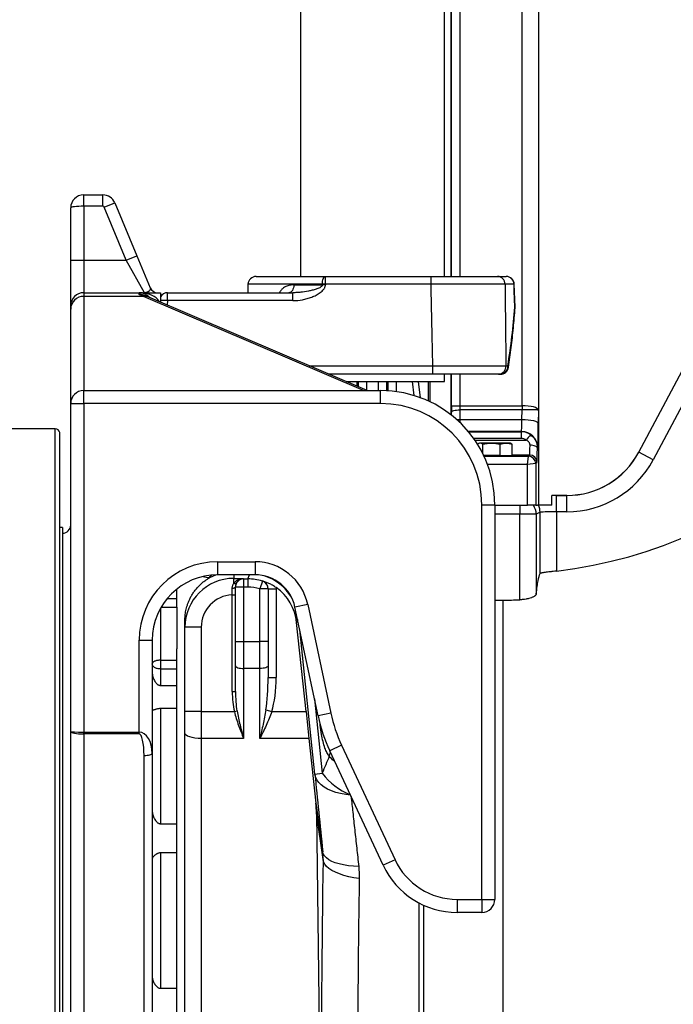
# Model space of a CAD drawing. Header units: millimetres. Extents: x 1861 to 18183, y 1323 to 18697.
# Tile 10 of 17: x 11670 to 13673, y 3968 to 6987. Entities that reach past the tile are written whole.
import ezdxf

# ---------------------------------------------------------------- set-up
doc = ezdxf.new("R2010")
doc.units = ezdxf.units.MM
doc.header["$LTSCALE"] = 5

msp = doc.modelspace()

# ---------------------------------------------------------------- linework, layer by layer
at = {"color": 7, "linetype": 'Continuous', "lineweight": 25}
for p, q in [((12530.6, 9877.2), (12530.6, 6199.9)), ((12971.1, 6199.9), (12971.1, 9877.2)), ((12992.1, 6199.9), (12992.1, 7473.1)), ((13209.1, 5803.4), (13209.1, 7447.6)), ((13259.1, 7447.6), (13259.1, 5790.2)), ((13259.6, 7448.1), (13259.6, 5498.1)), ((13566.8, 5660.8), (14113.1, 6688.2)), ((14150.2, 6651.4), (13611, 5637.4)), ((11865.8, 6414.9), (11865.8, 6449.9)), ((11865.8, 6449.9), (11924.2, 6449.9)), ((11924.2, 6414.9), (11924.2, 6449.9)), ((11825.8, 6249.9), (11825.8, 6409.9)), ((11924.2, 6414.9), (11865.8, 6414.9)), ((11865.8, 6414.9), (11865.8, 6249.9)), ((11928.8, 6411.8), (11961.1, 6425.3)), ((11996.3, 6249.9), (11928.8, 6411.8)), ((11961.1, 6425.3), (12028.6, 6263.3)), ((11825.8, 6249.9), (11865.8, 6249.9)), ((11825.8, 6109.9), (11825.8, 6249.9)), ((11865.8, 6249.9), (11865.8, 6149.9)), ((11865.8, 6249.9), (11996.3, 6249.9)), ((11996.3, 6249.9), (12028.6, 6263.3)), ((12052.5, 6149.9), (11996.3, 6249.9)), ((12028.6, 6263.3), (12069.4, 6165.3)), ((12394.2, 6199.9), (12606.5, 6199.9)), ((12606.5, 6175.7), (12606.5, 6199.9)), ((12606.5, 6199.9), (12930.2, 6199.9)), ((12930.2, 6175.7), (12930.2, 6199.9)), ((13134.2, 6199.9), (13160.3, 6199.9)), ((12369.2, 6175.7), (12368.3, 6149.9)), ((12509.9, 6174), (12597.1, 6174)), ((12597.1, 6174), (12597.1, 6175.7)), ((12930.2, 6175.7), (12606.5, 6175.7)), ((12606.5, 6175.7), (12606.5, 6174)), ((13184.5, 6175.7), (13156.9, 6175.7)), ((13187.9, 6105.7), (13185.3, 6175.8)), ((11865.8, 6149.9), (11865.8, 6138.5)), ((11865.8, 6149.9), (12035.8, 6149.9)), ((11865.8, 6138.5), (11865.8, 5849.9)), ((12049.3, 6138.5), (11865.8, 6138.5)), ((12035.8, 6144.1), (12035.8, 6149.9)), ((12035.8, 6149.9), (12100.8, 6149.9)), ((12734.1, 5849.9), (12065.1, 6136.6)), ((12100.8, 6149.9), (12100.8, 6121.3)), ((12122.4, 6125.7), (12122.4, 6149.9)), ((12122.4, 6149.9), (12506.9, 6149.9)), ((12506.9, 6125.7), (12506.9, 6149.9)), ((11825.8, 6099.8), (11825.8, 6109.9)), ((11825.8, 5809.9), (11825.8, 6099.8)), ((12506.9, 6125.7), (12122.4, 6125.7)), ((12935.7, 5899.9), (12935.7, 5925.7)), ((13159.7, 5925.7), (13165.6, 5925.7)), ((12935.7, 5899.9), (12617.4, 5899.9)), ((12971.1, 5877.2), (12971.1, 5899.9)), ((12992.1, 5775.1), (12992.1, 5899.9)), ((13142.9, 5899.9), (13137.3, 5899.9)), ((12670.3, 5877.2), (12971.1, 5877.2)), ((12928, 5815.1), (12928, 5877.2)), ((11865.8, 5809.9), (11865.8, 5849.9)), ((11865.8, 5849.9), (12775.8, 5849.9)), ((12775.8, 5809.9), (12775.8, 5849.9)), ((11825.8, 5809.9), (11865.8, 5809.9)), ((11825.8, 4804.4), (11825.8, 5809.9)), ((11865.8, 5809.9), (11865.8, 4802.7)), ((12775.8, 5809.9), (11865.8, 5809.9)), ((12993, 5803.4), (13018, 5803.4)), ((13018, 5803.4), (13209.1, 5803.4)), ((13209.1, 5803.4), (13209.1, 5790.4)), ((13209.1, 5803.4), (13209.1, 5790.4)), ((13018, 5790.4), (13018.2, 5761.6)), ((13209.1, 5790.4), (13018, 5790.4)), ((13208.9, 5761.6), (13209.1, 5790.4)), ((13259.1, 5790.2), (13258.9, 5748.6)), ((13018.2, 5761.6), (13208.9, 5761.6)), ((11778.2, 5732.4), (11560.8, 5732.4)), ((11792.8, 3699.9), (11792.8, 5720.8)), ((13206.2, 5723.4), (13207.3, 5724.5)), ((13206.2, 5723.4), (13206.2, 5702.9)), ((13072.4, 5685.8), (13072.4, 5685.9)), ((13078.3, 5688.6), (13075.9, 5687.7)), ((13080.4, 5688.6), (13078.3, 5688.6)), ((13115.2, 5688.6), (13080.4, 5688.6)), ((13088.5, 5657.2), (13088.5, 5685.9)), ((13160.6, 5688.6), (13115.2, 5688.6)), ((13142, 5651.1), (13142, 5685.9)), ((13173.3, 5688.6), (13160.6, 5688.6)), ((13175.7, 5687.7), (13173.3, 5688.6)), ((13175.5, 5687.2), (13179.3, 5685.9)), ((13179.3, 5651.1), (13179.3, 5685.9)), ((13142, 5651.1), (13091.5, 5651.1)), ((13142, 5651.1), (13179.3, 5651.1)), ((13168.7, 5650.3), (13169.2, 5651.1)), ((13226.3, 5623.5), (13228.8, 5648.5)), ((13228.8, 5648.5), (13232.5, 5652.2)), ((13257.3, 5674.5), (13256.1, 5673.3)), ((13611, 5637.4), (13566.8, 5660.8)), ((13251.3, 5626), (13226.3, 5623.5)), ((13226.3, 5498.1), (13226.3, 5623.5)), ((13255, 5629.7), (13251.3, 5626)), ((13251.3, 5626), (13251.3, 5498.1)), ((13346.2, 5528.4), (13300.8, 5528.4)), ((13314.4, 5478.2), (13314.4, 5528.1)), ((13314.4, 5528.1), (13346, 5528.1)), ((13346, 5528.1), (13346.2, 5528.4)), ((13346, 5478.2), (13346, 5528.1)), ((13085.8, 5499.9), (13125.8, 5499.9)), ((13085.8, 4289.9), (13085.8, 5499.9)), ((13125.8, 5499.9), (13125.8, 4289.9)), ((13125.8, 5498.1), (13226.3, 5498.1)), ((13202.6, 5498.1), (13202.6, 5470.5)), ((13251.3, 5498.1), (13226.3, 5498.1)), ((13251.3, 5498.1), (13256.4, 5498.1)), ((13259.5, 5498.1), (13256.4, 5498.1)), ((13202.6, 5208.3), (13202.6, 5470.5)), ((13252.5, 5470.5), (13202.6, 5470.5)), ((13264.4, 5476.5), (13252.5, 5470.5)), ((13252.5, 5470.5), (13252.5, 5226.1)), ((13264.4, 5288.8), (13264.4, 5476.5)), ((13314.4, 5478.2), (13314.4, 5296.4)), ((13346, 5478.2), (13314.4, 5478.2)), ((11800.8, 5429.9), (11792.8, 5429.9)), ((11800.8, 5429.9), (11800.8, 3699.9)), ((12275.8, 5324.9), (12390.8, 5324.9)), ((12275.8, 5324.9), (12275.8, 5284.9)), ((12390.8, 5324.9), (12390.8, 5284.9)), ((12271.2, 5284.4), (12251.1, 5275.6)), ((12390.8, 5284.9), (12275.8, 5284.9)), ((12325.8, 5273.9), (12355.8, 5273.9)), ((12325.8, 5259.2), (12325.8, 5273.9)), ((12355.8, 5273.9), (12355.8, 5272.2)), ((12355.8, 5272.2), (12355.8, 5247.2)), ((12355.8, 5272.2), (12368.8, 5272.2)), ((12368.8, 5272.2), (12368.8, 5247.2)), ((12413.2, 5265.5), (12405.8, 5241.6)), ((12150.8, 5212.8), (12150.8, 5241)), ((12320.8, 5223.8), (12330.8, 5223.8)), ((12320.8, 4927.5), (12320.8, 5223.8)), ((12330.8, 5247.2), (12330.8, 5248)), ((12355.8, 5247.2), (12330.8, 5247.2)), ((12330.8, 5080.1), (12330.8, 5247.2)), ((12355.8, 5247.2), (12355.8, 5080.1)), ((12368.8, 5247.2), (12355.8, 5247.2)), ((12405.8, 5080.1), (12405.8, 5241.6)), ((12430.8, 5241.6), (12405.8, 5241.6)), ((12430.8, 5242.1), (12430.8, 5241.6)), ((12430.8, 5242.1), (12455.8, 5242.1)), ((12430.8, 5241.6), (12430.8, 5080.1)), ((12455.8, 5242.1), (12455.8, 4970.4)), ((12150.8, 5185.5), (12150.8, 5212.8)), ((12552.2, 5194.2), (12513.1, 5185.9)), ((12552.2, 5194.2), (12623.1, 4860.8)), ((13125.8, 5207.4), (13150.8, 5207.4)), ((13150.8, 2118.6), (13150.8, 5207.4)), ((12150.8, 5185.5), (12150.8, 5057.7)), ((12584, 4852.5), (12513.1, 5185.9)), ((12175.8, 5123.9), (12175.8, 5144.5)), ((12547.1, 4865.5), (12518.3, 5138.8)), ((12225.8, 5123.9), (12175.8, 5123.9)), ((12175.8, 4865.5), (12175.8, 5123.9)), ((12225.8, 5123.9), (12225.8, 4865.5)), ((12035.8, 5084.9), (12075.8, 5084.9)), ((12035.8, 4802.7), (12035.8, 5084.9)), ((12075.8, 5084.9), (12075.8, 4736.7)), ((12330.8, 5005.9), (12330.8, 5080.1)), ((12330.8, 5080.1), (12355.8, 5080.1)), ((12355.8, 5080.1), (12405.8, 5080.1)), ((12355.8, 5080.1), (12355.8, 4997.6)), ((12405.8, 4997.6), (12405.8, 5080.1)), ((12430.8, 5080.1), (12405.8, 5080.1)), ((12430.8, 5080.1), (12430.8, 5005.9)), ((12150.8, 3698.1), (12150.8, 5057.7)), ((12100.8, 5023.1), (12150.8, 5023.1)), ((12100.8, 5023.1), (12100.8, 4996.2)), ((12100.8, 4996.2), (12100.8, 4945.7)), ((12100.8, 4996.2), (12150.8, 4996.2)), ((12330.8, 4927.5), (12330.8, 5005.9)), ((12405.8, 4997.6), (12355.8, 4997.6)), ((12355.8, 4997.6), (12355.8, 4783)), ((12405.8, 4783), (12405.8, 4997.6)), ((12430.8, 5005.9), (12430.8, 4970.4)), ((12430.8, 4970.4), (12455.8, 4970.4)), ((12100.8, 4945.7), (12150.8, 4945.7)), ((12320.8, 4927.5), (12330.8, 4927.5)), ((12100.8, 4874.9), (12100.8, 4521.6)), ((12150.8, 4874.9), (12100.8, 4874.9)), ((12225.8, 4865.5), (12175.8, 4865.5)), ((12175.8, 4799.5), (12175.8, 4865.5)), ((12225.8, 4865.5), (12327.4, 4865.5)), ((12225.8, 4865.5), (12225.8, 4783)), ((12327.4, 4865.5), (12335.6, 4867.4)), ((12423.9, 4871.2), (12441.9, 4865.5)), ((12441.9, 4865.5), (12547.1, 4865.5)), ((12623.1, 4860.8), (12584, 4852.5)), ((11825.8, 3276.3), (11825.8, 4804.4)), ((11865.8, 4797.1), (11865.8, 4802.7)), ((11865.8, 4802.7), (12035.8, 4802.7)), ((12035.8, 4797.1), (12035.8, 4802.7)), ((12035.8, 4797.1), (11865.8, 4797.1)), ((11865.8, 4797.1), (11865.8, 3267.4)), ((12175.8, 3518.4), (12175.8, 4799.5)), ((12225.8, 4783), (12225.8, 3104.2)), ((12355.8, 4783), (12225.8, 4783)), ((12555.9, 4783), (12405.8, 4783)), ((12555.9, 4783), (12577.3, 4584.8)), ((12656.1, 4762.1), (12619.9, 4745.2)), ((12783.5, 4394.2), (12619.9, 4745.2)), ((12656.1, 4762.1), (12819.8, 4411.1)), ((12050.8, 3267.4), (12050.8, 4731.2)), ((12075.8, 4736.7), (12075.8, 3272.9)), ((12574.3, 4674.1), (12596.9, 4676.5)), ((12577.3, 4584.8), (12598.2, 4436)), ((12579.1, 4554.4), (12596.8, 3104.2)), ((12599.2, 4411.6), (12579.1, 4554.4)), ((12100.8, 4521.6), (12150.8, 4521.6)), ((12150.8, 4432.4), (12100.8, 4432.4)), ((12100.8, 4432.4), (12100.8, 4017.1)), ((12819.8, 4411.1), (12783.5, 4394.2)), ((13010.1, 4289.9), (13085.8, 4289.9)), ((13010.1, 4289.9), (13010.1, 4249.9)), ((13085.8, 4289.9), (13125.8, 4289.9)), ((13085.8, 4289.9), (13085.8, 4249.9)), ((13085.8, 4249.9), (13010.1, 4249.9)), ((12100.8, 4017.1), (12150.8, 4017.1))]:
    msp.add_line(p, q, dxfattribs=at)
at = {"color": 8, "linetype": 'Continuous', "lineweight": 25}
for p, q in [((12993, 6199.9), (12993, 7447.6)), ((13018, 7447.6), (13018, 6199.9)), ((12597.1, 6175.7), (12369.2, 6175.7)), ((13185.3, 6175.8), (13184.5, 6175.7)), ((12722.9, 5849.9), (12049.3, 6138.5)), ((12122.4, 6125.7), (12122, 6112.2)), ((13187.9, 6105.7), (13187, 6105.7)), ((12557.1, 5925.7), (12935.7, 5925.7)), ((12993, 5803.4), (12993, 5899.9)), ((13018, 5899.9), (13018, 5803.4)), ((12677.9, 5873.9), (12677.9, 5877.2)), ((12702.8, 5877.2), (12702.8, 5863.3)), ((12707.6, 5861.2), (12707.6, 5877.2)), ((12732.5, 5877.2), (12732.5, 5850.6)), ((12769.2, 5849.9), (12769.2, 5877.2)), ((12794.1, 5877.2), (12794.1, 5849.4)), ((12798.8, 5849.1), (12798.8, 5877.2)), ((12823.8, 5877.2), (12823.8, 5846.6)), ((12878.4, 5834.2), (12873.1, 5877.2)), ((12890.9, 5877.2), (12897.3, 5827.2)), ((12922, 5817.7), (12922.8, 5877.2)), ((12926.4, 5877.2), (12926.2, 5815.4)), ((12993.1, 5774.3), (12993, 5783.9)), ((11778.2, 3699.9), (11778.2, 5732.4)), ((13207.3, 5724.5), (13044.2, 5724.5)), ((13045.1, 5723.4), (13206.2, 5723.4)), ((13206.2, 5702.9), (13060.9, 5702.9)), ((13064.5, 5697.8), (13222.1, 5697.8)), ((13092.7, 5648.5), (13228.8, 5648.5)), ((13232.5, 5652.2), (13179.3, 5652.2)), ((13226.3, 5623.5), (13103.3, 5623.5)), ((13202.6, 5470.5), (13125.8, 5470.5)), ((12325.8, 5284.9), (12325.8, 5273.9)), ((12368.8, 5272.2), (12373.9, 5284.9)), ((12122.1, 5212.8), (12150.8, 5212.8)), ((12100.8, 5181.7), (12100.8, 5023.1)), ((12103, 5185.5), (12150.8, 5185.5)), ((12521.5, 5146.6), (12518.3, 5138.8)), ((12574.3, 4674.1), (12527.7, 5117.3)), ((12572.8, 4904.8), (12596.9, 4676.5)), ((12894.3, 2117), (12894.3, 4278.3)), ((12907.2, 4272), (12907.2, 2118.7))]:
    msp.add_line(p, q, dxfattribs=at)
at = {"color": 7, "linetype": 'Continuous', "lineweight": 25, "flags": 128}
for points in [[(12597.1, 6175.7), (12597.4, 6180.5), (12597.9, 6185), (12598.8, 6189.2), (12600, 6192.9), (12601.4, 6195.8), (12603, 6198), (12604.7, 6199.4), (12606.5, 6199.9)], [(12509.9, 6174), (12509.5, 6169.2), (12508.5, 6164.7), (12507.1, 6160.5), (12505.2, 6156.9), (12502.9, 6153.9), (12500.3, 6151.7), (12497.4, 6150.3), (12494.5, 6149.9)], [(12606.5, 6175.7), (12605.3, 6175.7), (12604.1, 6175.8), (12602.9, 6175.8), (12601.7, 6175.8), (12600.6, 6175.8), (12599.4, 6175.8), (12598.3, 6175.7), (12597.1, 6175.7)], [(12606.5, 6174), (12605.3, 6174), (12604.1, 6174), (12602.9, 6174), (12601.7, 6174), (12600.6, 6174), (12599.4, 6174), (12598.3, 6174), (12597.1, 6174)], [(13187, 6105.7), (13185.2, 6155.7), (13184.5, 6175.7)], [(12993, 5783.9), (12993.6, 5785.2), (12995.1, 5786.4), (12997.4, 5787.5), (13000.5, 5788.5), (13004.3, 5789.3), (13008.6, 5789.9), (13013.2, 5790.3), (13018, 5790.4)], [(13208.9, 5761.6), (13218.6, 5761.3), (13227.9, 5760.5), (13236.4, 5759.3), (13244, 5757.7), (13250.2, 5755.7), (13254.9, 5753.5), (13257.8, 5751.1), (13258.9, 5748.6)], [(13256.1, 5673.3), (13255.6, 5675.1), (13254.3, 5676.7), (13252.2, 5678.3), (13249.4, 5679.6), (13246, 5680.7), (13242.1, 5681.6), (13237.9, 5682.1), (13233.6, 5682.3)], [(12321, 5244), (12322.9, 5244.1), (12324.8, 5244.3), (12326.5, 5244.7), (12328, 5245.2), (12329.2, 5245.8), (12330.1, 5246.5), (12330.7, 5247.2), (12330.8, 5248)], [(12330.8, 5005.9), (12331.3, 5004.2), (12332.7, 5002.7), (12335.1, 5001.3), (12338.2, 5000), (12342, 4999), (12346.3, 4998.2), (12351, 4997.8), (12355.8, 4997.6)], [(12430.8, 5005.9), (12430.4, 5004.2), (12428.9, 5002.7), (12426.6, 5001.3), (12423.5, 5000), (12419.7, 4999), (12415.4, 4998.2), (12410.7, 4997.8), (12405.8, 4997.6)], [(12225.8, 4783), (12216.1, 4783.3), (12206.7, 4784.3), (12198.1, 4785.8), (12190.5, 4787.9), (12184.3, 4790.4), (12179.7, 4793.2), (12176.8, 4796.3), (12175.8, 4799.5)], [(12050.8, 4731.2), (12055.7, 4731.3), (12060.4, 4731.6), (12064.7, 4732.1), (12068.5, 4732.8), (12071.6, 4733.6), (12073.9, 4734.6), (12075.4, 4735.6), (12075.8, 4736.7)], [(12708.5, 4390.5), (12692.3, 4391.3), (12676.9, 4392.9), (12662.3, 4395.2), (12648.8, 4398.3), (12636.7, 4402), (12625.9, 4406.4), (12616.8, 4411.4), (12609.4, 4417), (12603.8, 4423), (12600, 4429.3), (12598.2, 4436)], [(12710.3, 4353.7), (12693.7, 4356.1), (12678, 4359.3), (12663.1, 4363.2), (12649.5, 4367.7), (12637.2, 4372.8), (12626.4, 4378.4), (12617.2, 4384.5), (12609.8, 4390.9), (12604.3, 4397.7), (12600.7, 4404.6), (12599.2, 4411.6)]]:
    msp.add_lwpolyline(points, dxfattribs=at)
at = {"color": 8, "linetype": 'Continuous', "lineweight": 25, "flags": 128}
for points in [[(13187.8, 6103), (13187.8, 6103.5), (13187, 6105.7)], [(13167.6, 5921.1), (13167.3, 5923.3), (13165.6, 5925.7)], [(13008.8, 5761.1), (13013.3, 5761.4), (13018.2, 5761.6)], [(12250, 5275.7), (12253.3, 5280.1), (12256.9, 5284)], [(12683, 4609.7), (12668.6, 4611.3), (12653.2, 4614), (12638.8, 4617.7), (12625.4, 4622.3), (12613.3, 4627.8), (12602.6, 4634), (12593.4, 4641), (12585.9, 4648.6), (12580.2, 4656.7), (12576.3, 4665.2), (12574.3, 4674.1)]]:
    msp.add_lwpolyline(points, dxfattribs=at)
at = {"color": 7, "linetype": 'Continuous', "lineweight": 25}
for centre, radius, start, end in [((11865.8, 6409.9), 40, 90, 180), ((11924.2, 6409.9), 40, 22.6199, 90), ((11924.2, 6409.9), 5, 22.6199, 90), ((13150.8, 6698.1), 1411.2, 276.6556, 348.6885), ((12394.2, 6174.9), 25, 90, 178), ((13133.1, 6176.1), 23.8, 359.2279, 87.215), ((13160.3, 6174.9), 25, 2.0686, 90), ((13159.9, 6175.3), 24.6, 1.0052, 89.0618), ((12092.5, 6174.9), 25, 202.6199, 270), ((11865.8, 6109.9), 40, 90, 180), ((11865.2, 6099.2), 39.4, 89.0726, 179.0416), ((12035.8, 6109.9), 40, 41.2239, 90), ((12122.4, 6124.9), 25, 90, 149.7806), ((12105.4, 5704.9), 421.2, 87.6835, 90.6228), ((13162.9, 6104.8), 25, 355.8422, 0), ((13162.9, 6104.8), 25, 0, 2.0678), ((13135.9, 5923.7), 23.9, 273.4261, 4.7914), ((13141.6, 5923.9), 24, 272.9773, 4.4597), ((13142.9, 5924.9), 25, 270, 351.394), ((11865.8, 5809.9), 40, 90, 180), ((12775.8, 5499.9), 350, 0, 90), ((12775.8, 5499.9), 310, 0, 90), ((11778.2, 5717.4), 15, 13.1183, 90), ((13207.3, 5674.5), 50, 0.0204, 89.9796), ((13312.5, 5639.4), 107.6, 135.9737, 147.1283), ((13228.8, 5626), 22.5, 0.0204, 89.9796), ((13232.4, 5629.7), 22.5, 0.0204, 89.9796), ((13202.5, 5470.5), 50, 0.0365, 33.4841), ((13214.4, 5476.4), 50, 0.036, 25.6426), ((11800.8, 5437.4), 25, 270, 0), ((12275.8, 5084.9), 240, 90, 180), ((12390.8, 5159.9), 165, 12, 90), ((12275.8, 5084.9), 200, 90, 180), ((12390.8, 5159.9), 125, 12, 90), ((12328.9, 5265.9), 7.36, 245.8747, 319.1039), ((12355.8, 5247.2), 25, 89.9956, 179.9956), ((12405.8, 5241.6), 25, 0.0034, 72.7837), ((13150.8, 6698.1), 1490.7, 270, 271.9882), ((13073, 4956.5), 460, 192, 205), ((13073, 4956.5), 500, 192, 205), ((13010.1, 4499.9), 210, 205, 270), ((13010.1, 4499.9), 250, 205, 270), ((13085.8, 4289.9), 40, 270, 0)]:
    msp.add_arc(centre, radius, start, end, dxfattribs=at)
at = {"color": 8, "linetype": 'Continuous', "lineweight": 25}
for centre, radius, start, end in [((12053.8, 6110.1), 28.8, 66.9842, 98.9857), ((12502.3, 4769.4), 123.1, 340.5053, 346.5337), ((12758, 4797.2), 201.4, 216.8426, 248.0412)]:
    msp.add_arc(centre, radius, start, end, dxfattribs=at)
at = {"color": 7, "linetype": 'Continuous', "lineweight": 25}
for centre, major_axis, ratio, start_param, end_param in [((11865.8, 6409.9), (40, 0), 0.125, 1.570796, 3.141593), ((12001.7, 5799.9), (0, 350), 0.53913, 6.028003, 6.101158), ((12994.3, 5803.4), (0, 75), 0.017455, 1.570796, 1.832596), ((13019.3, 5803.4), (0, 50), 0.026183, 1.570796, 1.832596), ((13207.4, 5417), (1.8, 386.4), 0.258816, 0.000616, 0.001211), ((13209.1, 5790.2), (50, -0.2), 0.263298, 0.018754, 1.572097), ((13207.4, 5417), (1.7, 373.4), 0.133893, 0.000616, 0.001211), ((13209.1, 5790.2), (50, 0), 0.004487, 0.018048, 1.571391), ((13207.2, 5774.5), (0, 50), 0.03491, 3.159046, 4.45059), ((13257.2, 5774.5), (0, 100), 0.017455, 3.159046, 4.45059), ((13206.2, 5673.4), (19.6, 46.1), 0.99879, 6.067777, 6.684499), ((13206.2, 5675.4), (11.7, 25), 0.997617, 6.103852, 6.720574), ((13232.4, 5702.2), (0, 50), 0.02531, 3.159046, 4.303167), ((13125.8, 5650.3), (42.8, 0), 0.017456, 3.805158, 6.273107), ((13254.9, 5702.2), (0, 72.5), 0.017455, 3.159046, 4.303167), ((13346.1, 5778.2), (117.4, 220.8), 0.999727, 3.630204, 4.712389), ((13346.2, 5778.4), (-117.4, -220.8), 0.999805, 0.488611, 1.570796), ((13346.1, 5778.2), (140.9, 264.9), 0.999805, 3.630204, 4.712389), ((13314.4, 5526.4), (100, 0), 0.017455, 1.570796, 1.706838), ((13314.4, 5476.4), (50, 0), 0.03491, 1.570796, 3.106686), ((12325.8, 5123.9), (0, 150), 0.999949, 0, 1.570796), ((12368.8, 5122.2), (55.4, 139.4), 0.999882, 0.077772, 0.378385), ((12405.8, 5215.3), (-22.6, 348.3), 0.030772, 4.854896, 4.856403), ((12325.8, 5123.9), (0, -100), 0.999848, 3.191614, 4.712389), ((12368.8, 5122.2), (-46.2, -116.2), 0.999824, 3.219364, 3.519978), ((12369.2, 5123.1), (-55.4, -139.4), 0.999824, 2.054034, 2.904995), ((12405.8, 4970.4), (0, 143.3), 0.174473, 3.948149, 4.712389), ((12405.8, 4970.4), (0, -151.5), 0.329951, 0.806556, 1.570796), ((12355.8, 4927.5), (0, 106.1), 0.329951, 1.570796, 2.194425), ((12355.8, 4927.5), (0, 102.8), 0.243246, 1.570796, 2.194425), ((12549.3, 4865.5), (-26.3, 250), 0.008679, 1.569884, 1.906136), ((11865.8, 4804.4), (40, 0), 0.042109, 3.141593, 4.712389), ((11865.8, 4804.4), (40, 0), 0.180725, 3.141593, 4.712389), ((12035.8, 4736.7), (0, 65.9), 0.606535, 4.712389, 6.283185), ((12035.8, 4731.2), (0, 65.9), 0.227451, 4.712389, 6.283185), ((13468.5, 3728.7), (-273.7, 1527.6), 0.623484, 0.751489, 0.79515), ((12686.4, 3732.1), (-185.3, 1762.7), 0.008676, 1.006071, 1.159099), ((12328.9, 4556.8), (-25.7, 281.2), 0.884966, 4.623315, 4.73123), ((12655.8, 3698.1), (0, 1770.7), 0.034922, 1.156048, 3.037816)]:
    msp.add_ellipse(centre, major_axis=major_axis, ratio=ratio, start_param=start_param, end_param=end_param, dxfattribs=at)
at = {"color": 8, "linetype": 'Continuous', "lineweight": 25}
for centre, major_axis, ratio, start_param, end_param in [((12035.8, 6109.9), (65, 0), 0.615385, 0.327859, 1.570796), ((13019.4, 5774.5), (0, 50), 0.026183, 1.832596, 2.030439), ((12375.4, 5138.7), (-85.1, 124.1), 0.989339, 4.662677, 5.380148)]:
    msp.add_ellipse(centre, major_axis=major_axis, ratio=ratio, start_param=start_param, end_param=end_param, dxfattribs=at)
at = {"color": 7, "linetype": 'Continuous', "lineweight": 25}
for points, knots in [([(12930.2, 6199.9), (12940.9, 6199.9), (12951.5, 6199.9), (12972.5, 6199.9), (12982.9, 6199.9), (12995.7, 6199.9), (12998.2, 6199.9), (13003.3, 6199.9), (13005.9, 6199.9), (13013.4, 6199.9), (13018.3, 6199.9), (13032.8, 6199.9), (13042.2, 6199.9), (13055.6, 6199.9), (13060, 6199.9), (13068.6, 6199.9), (13072.8, 6199.9), (13084.9, 6199.9), (13092.5, 6199.9), (13106.4, 6199.9), (13112.8, 6199.9), (13121.6, 6199.9), (13124.4, 6199.9), (13129.5, 6199.9), (13132, 6199.9), (13134.2, 6199.9)], [0, 0, 0, 0, 0.125, 0.125, 0.25, 0.25, 0.28125, 0.28125, 0.3125, 0.3125, 0.375, 0.375, 0.5, 0.5, 0.5625, 0.5625, 0.625, 0.625, 0.75, 0.75, 0.875, 0.875, 0.9375, 0.9375, 1, 1, 1, 1]), ([(12069.4, 6165.3), (12070.2, 6163.3), (12070.2, 6161.5), (12069.1, 6157.9), (12067.9, 6156.2), (12064.7, 6153.3), (12062.7, 6152.1), (12059.3, 6150.8), (12058, 6150.4), (12056, 6150.1), (12055.4, 6150), (12054.3, 6149.9), (12054, 6149.9), (12053.2, 6149.9), (12052.9, 6149.9), (12052.5, 6149.9)], [0, 0, 0, 0, 0.25, 0.25, 0.5, 0.5, 0.75, 0.75, 0.875, 0.875, 0.9375, 0.9375, 0.96875, 0.96875, 1, 1, 1, 1]), ([(12506.9, 6125.7), (12516.8, 6125.7), (12526.5, 6126.7), (12540.9, 6129.4), (12545.7, 6130.5), (12555.2, 6133.1), (12559.9, 6134.7), (12566.8, 6137.3), (12569.1, 6138.2), (12573.6, 6140.2), (12575.9, 6141.3), (12582.5, 6144.7), (12586.7, 6147.2), (12592.6, 6151.6), (12594.6, 6153.1), (12598.2, 6156.5), (12599.9, 6158.3), (12602.1, 6161.3), (12602.8, 6162.3), (12604.1, 6164.5), (12604.6, 6165.6), (12605.5, 6167.9), (12605.9, 6169.1), (12606.4, 6171.5), (12606.5, 6172.7), (12606.5, 6174)], [0, 0, 0, 0, 0.25, 0.25, 0.375, 0.375, 0.5, 0.5, 0.5625, 0.5625, 0.625, 0.625, 0.75, 0.75, 0.8125, 0.8125, 0.875, 0.875, 0.90625, 0.90625, 0.9375, 0.9375, 0.96875, 0.96875, 1, 1, 1, 1]), ([(12597.1, 6174), (12597.1, 6172.9), (12596.8, 6171.9), (12595.9, 6170.6), (12595.6, 6170.2), (12594.9, 6169.4), (12594.5, 6169), (12593.4, 6168), (12592.5, 6167.4), (12590.8, 6166.3), (12589.9, 6165.8), (12587.2, 6164.3), (12585.3, 6163.5), (12581.6, 6162), (12579.6, 6161.3), (12573.9, 6159.3), (12570, 6158.2), (12562.2, 6156.3), (12558.3, 6155.4), (12546.5, 6153.1), (12538.6, 6152), (12526.8, 6150.7), (12522.8, 6150.4), (12514.8, 6150), (12510.8, 6149.9), (12506.9, 6149.9)], [0, 0, 0, 0, 0.03125, 0.03125, 0.046875, 0.046875, 0.0625, 0.0625, 0.09375, 0.09375, 0.125, 0.125, 0.1875, 0.1875, 0.25, 0.25, 0.375, 0.375, 0.5, 0.5, 0.75, 0.75, 0.875, 0.875, 1, 1, 1, 1]), ([(13156.9, 6175.7), (13151.9, 6175.8), (13146.1, 6175.8), (13138.1, 6175.8), (13136.4, 6175.8), (13133, 6175.8), (13131.2, 6175.8), (13125.8, 6175.8), (13122.1, 6175.9), (13110.4, 6175.9), (13102.1, 6175.9), (13088.7, 6175.9), (13084.1, 6175.9), (13074.6, 6175.9), (13069.6, 6175.9), (13054.6, 6175.9), (13044.3, 6175.9), (13022.9, 6175.9), (13011.8, 6175.9), (12997.5, 6175.9), (12994.7, 6175.9), (12988.9, 6175.8), (12986, 6175.8), (12977.3, 6175.8), (12971.5, 6175.8), (12953.9, 6175.8), (12942.1, 6175.8), (12930.2, 6175.7)], [0, 0, 0, 0, 0.125, 0.125, 0.15625, 0.15625, 0.1875, 0.1875, 0.25, 0.25, 0.375, 0.375, 0.4375, 0.4375, 0.5, 0.5, 0.625, 0.625, 0.75, 0.75, 0.78125, 0.78125, 0.8125, 0.8125, 0.875, 0.875, 1, 1, 1, 1]), ([(12065.1, 6136.6), (12063.6, 6137.2), (12059.3, 6139.1), (12054.8, 6140.5), (12051.9, 6141.5)], [0, 0, 0, 0, 0.334583, 1, 1, 1, 1]), ([(13165.6, 5925.7), (13170.4, 5955.6), (13174.6, 5985.6), (13181.7, 6045.6), (13184.7, 6075.6), (13187, 6105.7)], [0, 0, 0, 0, 0.5, 0.5, 1, 1, 1, 1]), ([(13167.6, 5921.1), (13169.1, 5931.5), (13173.6, 5961.6), (13179.7, 6012), (13184.7, 6062.3), (13187, 6092.8), (13187.8, 6103)], [0, 0, 0, 0, 0.171327, 0.498826, 0.832207, 1, 1, 1, 1]), ([(12935.7, 5925.7), (12947.3, 5925.8), (12958.9, 5925.8), (12976.2, 5925.8), (12981.9, 5925.8), (12993.3, 5925.8), (12998.9, 5925.8), (13015.6, 5925.9), (13026.4, 5925.9), (13042.2, 5925.9), (13047.4, 5925.9), (13055, 5925.9), (13057.6, 5925.9), (13062.6, 5925.9), (13065.1, 5925.9), (13077.5, 5925.9), (13086.8, 5925.9), (13104.5, 5925.9), (13112.8, 5925.9), (13124.5, 5925.8), (13128.3, 5925.8), (13135.5, 5925.8), (13138.9, 5925.8), (13148.7, 5925.8), (13154.5, 5925.8), (13159.7, 5925.7)], [0, 0, 0, 0, 0.125, 0.125, 0.1875, 0.1875, 0.25, 0.25, 0.375, 0.375, 0.4375, 0.4375, 0.46875, 0.46875, 0.5, 0.5, 0.625, 0.625, 0.75, 0.75, 0.8125, 0.8125, 0.875, 0.875, 1, 1, 1, 1]), ([(13137.3, 5899.9), (13132.7, 5899.9), (13127.4, 5899.9), (13115.7, 5899.9), (13109.3, 5899.9), (13100.6, 5899.9), (13098.8, 5899.9), (13095.1, 5899.9), (13093.3, 5899.9), (13087.6, 5899.9), (13083.7, 5899.9), (13071.7, 5899.9), (13063.3, 5899.9), (13050.1, 5899.9), (13045.6, 5899.9), (13038.7, 5899.9), (13036.3, 5899.9), (13031.6, 5899.9), (13029.2, 5899.9), (13017.3, 5899.9), (13007.5, 5899.9), (12987.6, 5899.9), (12977.4, 5899.9), (12961.9, 5899.9), (12956.6, 5899.9), (12946.2, 5899.9), (12940.9, 5899.9), (12935.7, 5899.9)], [0, 0, 0, 0, 0.125, 0.125, 0.25, 0.25, 0.28125, 0.28125, 0.3125, 0.3125, 0.375, 0.375, 0.5, 0.5, 0.5625, 0.5625, 0.59375, 0.59375, 0.625, 0.625, 0.75, 0.75, 0.875, 0.875, 0.9375, 0.9375, 1, 1, 1, 1]), ([(13235.1, 5714.2), (13238.4, 5711.9), (13241.4, 5709.2), (13245.3, 5704.6), (13246.5, 5703), (13248.7, 5699.7), (13249.8, 5698), (13251.6, 5694.5), (13252.4, 5692.6), (13253.7, 5688.9), (13254.3, 5687), (13255.7, 5681.2), (13256.1, 5677.3), (13256.1, 5673.3)], [0, 0, 0, 0, 0.25, 0.25, 0.375, 0.375, 0.5, 0.5, 0.625, 0.625, 0.75, 0.75, 1, 1, 1, 1]), ([(13080.4, 5688.6), (13079.1, 5688.6), (13077.8, 5688.3), (13075.1, 5687.4), (13073.7, 5686.7), (13072.4, 5685.9)], [0, 0, 0, 0, 0.5, 0.5, 1, 1, 1, 1]), ([(13088.5, 5685.9), (13087.2, 5686.7), (13085.8, 5687.4), (13083.1, 5688.3), (13081.8, 5688.6), (13080.4, 5688.6)], [0, 0, 0, 0, 0.5, 0.5, 1, 1, 1, 1]), ([(13088.5, 5685.9), (13093, 5686.7), (13097.4, 5687.4), (13106.3, 5688.3), (13110.8, 5688.6), (13115.2, 5688.6)], [0, 0, 0, 0, 0.5, 0.5, 1, 1, 1, 1]), ([(13115.2, 5688.6), (13119.7, 5688.6), (13124.1, 5688.3), (13133.1, 5687.4), (13137.5, 5686.7), (13142, 5685.9)], [0, 0, 0, 0, 0.5, 0.5, 1, 1, 1, 1]), ([(13142, 5685.9), (13145.1, 5686.7), (13148.2, 5687.4), (13154.4, 5688.3), (13157.5, 5688.6), (13160.6, 5688.6)], [0, 0, 0, 0, 0.5, 0.5, 1, 1, 1, 1]), ([(13160.6, 5688.6), (13163.8, 5688.6), (13166.9, 5688.3), (13173.1, 5687.4), (13176.2, 5686.7), (13179.3, 5685.9)], [0, 0, 0, 0, 0.5, 0.5, 1, 1, 1, 1]), ([(13233.6, 5682.3), (13233.6, 5683.9), (13233.3, 5685.5), (13232.5, 5687.9), (13232.1, 5688.6), (13231.3, 5690.1), (13230.8, 5690.8), (13229.2, 5692.9), (13227.9, 5694), (13225.2, 5696.2), (13223.7, 5697.1), (13222.1, 5697.8)], [0, 0, 0, 0, 0.25, 0.25, 0.375, 0.375, 0.5, 0.5, 0.75, 0.75, 1, 1, 1, 1]), ([(13300.8, 5498.1), (13300.8, 5502.5), (13300.8, 5506.5), (13300.8, 5512), (13300.8, 5513.8), (13300.8, 5516.9), (13300.8, 5518.4), (13300.8, 5520.4), (13300.8, 5521), (13300.8, 5522.2), (13300.8, 5522.7), (13300.8, 5524.3), (13300.8, 5525.1), (13300.8, 5526.5), (13300.8, 5527.1), (13300.8, 5527.9), (13300.8, 5528.1), (13300.8, 5528.1)], [0, 0, 0, 0, 0.25, 0.25, 0.375, 0.375, 0.5, 0.5, 0.5625, 0.5625, 0.625, 0.625, 0.75, 0.75, 0.875, 0.875, 1, 1, 1, 1]), ([(13300.8, 5498.1), (13295.1, 5498.1), (13289.8, 5498.1), (13283.6, 5498.1), (13282.4, 5498.1), (13280, 5498.1), (13278.9, 5498.1), (13275.7, 5498.1), (13273.6, 5498.1), (13270.9, 5498.1), (13270, 5498.1), (13268.3, 5498.1), (13267.5, 5498.1), (13265.3, 5498.1), (13264.1, 5498.1), (13262.5, 5498.1), (13262.1, 5498.1), (13261.2, 5498.1), (13260.9, 5498.1), (13260, 5498.1), (13259.6, 5498.1), (13259.5, 5498.1)], [0, 0, 0, 0, 0.25, 0.25, 0.3125, 0.3125, 0.375, 0.375, 0.5, 0.5, 0.5625, 0.5625, 0.625, 0.625, 0.75, 0.75, 0.8125, 0.8125, 0.875, 0.875, 1, 1, 1, 1]), ([(13252.5, 5226.1), (13254.5, 5242.7), (13256.4, 5256.3), (13260.4, 5277.2), (13262.4, 5284.6), (13264.4, 5288.8)], [0, 0, 0, 0, 0.5, 0.5, 1, 1, 1, 1]), ([(13314.4, 5296.4), (13311.2, 5296), (13308, 5295.6), (13303.3, 5295.1), (13301.8, 5294.9), (13298.7, 5294.5), (13297.2, 5294.3), (13292.7, 5293.8), (13289.9, 5293.5), (13284.6, 5292.8), (13282, 5292.5), (13277.4, 5291.8), (13275.3, 5291.5), (13272.6, 5291.1), (13271.7, 5290.9), (13270.1, 5290.6), (13269.4, 5290.5), (13267.5, 5290.1), (13266.4, 5289.8), (13265, 5289.3), (13264.6, 5289), (13264.4, 5288.8)], [0, 0, 0, 0, 0.125, 0.125, 0.1875, 0.1875, 0.25, 0.25, 0.375, 0.375, 0.5, 0.5, 0.625, 0.625, 0.6875, 0.6875, 0.75, 0.75, 0.875, 0.875, 1, 1, 1, 1]), ([(12175.8, 5144.5), (12175.8, 5149.4), (12176.1, 5154.3), (12177, 5164.5), (12177.8, 5169.8), (12180, 5180.7), (12181.4, 5186.3), (12184.3, 5195.2), (12185.4, 5198.2), (12187.8, 5204.4), (12189.1, 5207.5), (12191.4, 5212.3), (12192.2, 5213.9), (12193.9, 5217.2), (12194.8, 5218.8), (12197.6, 5223.7), (12199.6, 5226.9), (12202.9, 5231.9), (12204.1, 5233.5), (12206.5, 5236.8), (12207.7, 5238.4), (12211.6, 5243.2), (12214.3, 5246.3), (12219.9, 5252.2), (12222.8, 5254.9), (12227.1, 5258.8), (12228.6, 5260), (12231.5, 5262.4), (12232.9, 5263.6), (12237.2, 5266.8), (12240.1, 5268.8), (12245.7, 5272.4), (12248.4, 5274.1), (12251.1, 5275.6)], [0, 0, 0, 0, 0.125, 0.125, 0.25, 0.25, 0.375, 0.375, 0.4375, 0.4375, 0.5, 0.5, 0.53125, 0.53125, 0.5625, 0.5625, 0.625, 0.625, 0.65625, 0.65625, 0.6875, 0.6875, 0.75, 0.75, 0.8125, 0.8125, 0.84375, 0.84375, 0.875, 0.875, 0.9375, 0.9375, 1, 1, 1, 1]), ([(12321, 5244), (12321, 5245.5), (12321.2, 5246.9), (12321.6, 5249.7), (12322, 5251), (12322.8, 5253.5), (12323.3, 5254.8), (12324.5, 5257.1), (12325.2, 5258.2), (12325.8, 5259.2)], [0, 0, 0, 0, 0.25, 0.25, 0.5, 0.5, 0.75, 0.75, 1, 1, 1, 1]), ([(12325.8, 5259.2), (12326.8, 5260.5), (12327.8, 5261.7), (12329.9, 5263.9), (12331, 5264.9), (12334.5, 5267.6), (12337, 5269.1), (12340.9, 5270.9), (12342.2, 5271.4), (12344.9, 5272.3), (12346.2, 5272.7), (12349, 5273.3), (12350.3, 5273.5), (12352.4, 5273.7), (12353.1, 5273.8), (12354.5, 5273.9), (12355.2, 5273.9), (12355.8, 5273.9)], [0, 0, 0, 0, 0.125, 0.125, 0.25, 0.25, 0.5, 0.5, 0.625, 0.625, 0.75, 0.75, 0.875, 0.875, 0.9375, 0.9375, 1, 1, 1, 1]), ([(12334.4, 5261.1), (12333.4, 5259.4), (12332.5, 5257.4), (12331.6, 5254.2), (12331.3, 5253.1), (12331, 5250.6), (12330.8, 5249.3), (12330.8, 5248)], [0, 0, 0, 0, 0.5, 0.5, 0.75, 0.75, 1, 1, 1, 1]), ([(12334.4, 5261.1), (12335.7, 5263.4), (12337.3, 5265.3), (12340.7, 5268.4), (12342.4, 5269.7), (12346.1, 5271.8), (12348, 5272.5), (12350.9, 5273.3), (12351.9, 5273.5), (12353.4, 5273.7), (12353.9, 5273.8), (12354.9, 5273.9), (12355.4, 5273.9), (12355.8, 5273.9)], [0, 0, 0, 0, 0.25, 0.25, 0.5, 0.5, 0.75, 0.75, 0.875, 0.875, 0.9375, 0.9375, 1, 1, 1, 1]), ([(12455.7, 5245.6), (12453.8, 5246.9), (12452, 5248.2), (12448.2, 5250.6), (12446.2, 5251.8), (12440.5, 5255), (12436.9, 5256.9), (12431.5, 5259.3), (12429.8, 5260.1), (12426.3, 5261.5), (12424.6, 5262.2), (12419.7, 5264), (12416.4, 5265.1), (12413.2, 5266)], [0, 0, 0, 0, 0.125, 0.125, 0.25, 0.25, 0.5, 0.5, 0.625, 0.625, 0.75, 0.75, 1, 1, 1, 1]), ([(12430.8, 5242.1), (12430.8, 5244.8), (12430.4, 5247.4), (12429.2, 5251.2), (12428.7, 5252.4), (12427.5, 5254.7), (12426.8, 5255.9), (12425.2, 5258), (12424.3, 5259), (12422.4, 5260.9), (12421.4, 5261.7), (12419.3, 5263.2), (12418.1, 5263.9), (12415.7, 5265.1), (12414.5, 5265.6), (12413.2, 5266)], [0, 0, 0, 0, 0.25, 0.25, 0.375, 0.375, 0.5, 0.5, 0.625, 0.625, 0.75, 0.75, 0.875, 0.875, 1, 1, 1, 1]), ([(12320.8, 5223.8), (12320.9, 5227.3), (12320.9, 5230.7), (12321, 5235.8), (12321, 5237.5), (12321, 5240.8), (12321, 5242.4), (12321, 5244)], [0, 0, 0, 0, 0.5, 0.5, 0.75, 0.75, 1, 1, 1, 1]), ([(13252.5, 5226.1), (13252.4, 5225.1), (13252, 5224.2), (13251, 5222.7), (13250.5, 5222.2), (13249.6, 5221.2), (13249, 5220.7), (13247.1, 5219.2), (13245.6, 5218.3), (13242.9, 5216.9), (13242, 5216.4), (13239.9, 5215.5), (13238.8, 5215.1), (13235.4, 5213.8), (13233, 5213), (13229, 5211.9), (13227.6, 5211.6), (13224.7, 5211), (13223.2, 5210.6), (13218.7, 5209.8), (13215.6, 5209.4), (13210.8, 5208.8), (13209.2, 5208.7), (13205.9, 5208.5), (13204.2, 5208.4), (13202.6, 5208.3)], [0, 0, 0, 0, 0.125, 0.125, 0.1875, 0.1875, 0.25, 0.25, 0.375, 0.375, 0.4375, 0.4375, 0.5, 0.5, 0.625, 0.625, 0.6875, 0.6875, 0.75, 0.75, 0.875, 0.875, 0.9375, 0.9375, 1, 1, 1, 1]), ([(12100.8, 5023.1), (12099.2, 5023.1), (12097.5, 5023), (12094.3, 5022.7), (12092.7, 5022.5), (12089.7, 5022), (12088.3, 5021.6), (12085.5, 5020.8), (12084.2, 5020.4), (12082, 5019.3), (12080.9, 5018.8), (12079.1, 5017.6), (12078.3, 5017), (12077.1, 5015.6), (12076.6, 5015), (12076.2, 5013.9), (12076, 5013.5), (12075.9, 5012.8), (12075.8, 5012.5), (12075.8, 5012.1)], [0, 0, 0, 0, 0.125, 0.125, 0.25, 0.25, 0.375, 0.375, 0.5, 0.5, 0.625, 0.625, 0.75, 0.75, 0.875, 0.875, 0.9375, 0.9375, 1, 1, 1, 1]), ([(12100.8, 4996.2), (12099.2, 4996.2), (12097.5, 4996.3), (12094.3, 4996.7), (12092.7, 4997), (12089.7, 4997.8), (12088.3, 4998.3), (12085.5, 4999.5), (12084.2, 5000.2), (12082, 5001.7), (12080.9, 5002.5), (12079.1, 5004.2), (12078.3, 5005.1), (12077.1, 5007), (12076.6, 5008), (12076.2, 5009.5), (12076, 5010.1), (12075.9, 5011.1), (12075.8, 5011.6), (12075.8, 5012.1)], [0, 0, 0, 0, 0.125, 0.125, 0.25, 0.25, 0.375, 0.375, 0.5, 0.5, 0.625, 0.625, 0.75, 0.75, 0.875, 0.875, 0.9375, 0.9375, 1, 1, 1, 1]), ([(12075.8, 4985.1), (12075.8, 4983), (12076, 4980.9), (12076.6, 4976.7), (12077, 4974.6), (12078.6, 4968.5), (12080.2, 4964.6), (12083.2, 4959), (12084.3, 4957.2), (12086.1, 4954.7), (12086.8, 4953.9), (12088.1, 4952.3), (12088.8, 4951.6), (12090.4, 4950.1), (12091.2, 4949.5), (12092.9, 4948.2), (12093.8, 4947.7), (12095.7, 4946.7), (12096.6, 4946.4), (12098.7, 4945.8), (12099.8, 4945.7), (12100.8, 4945.7)], [0, 0, 0, 0, 0.125, 0.125, 0.25, 0.25, 0.5, 0.5, 0.625, 0.625, 0.6875, 0.6875, 0.75, 0.75, 0.8125, 0.8125, 0.875, 0.875, 0.9375, 0.9375, 1, 1, 1, 1]), ([(12100.8, 4874.9), (12099.1, 4874.9), (12097.4, 4874.7), (12095, 4874.4), (12094.2, 4874.3), (12092.8, 4874), (12092.1, 4873.9), (12090.1, 4873.4), (12088.9, 4873.1), (12086.6, 4872.4), (12085.6, 4872.1), (12083.7, 4871.4), (12082.8, 4871.1), (12081.2, 4870.6), (12080.5, 4870.3), (12078.6, 4869.7), (12077.6, 4869.3), (12076.9, 4869.2)], [0, 0, 0, 0, 0.125, 0.125, 0.1875, 0.1875, 0.25, 0.25, 0.375, 0.375, 0.5, 0.5, 0.625, 0.625, 0.75, 0.75, 1, 1, 1, 1]), ([(12327.4, 4865.5), (12329.2, 4858.3), (12331.2, 4851.2), (12335.6, 4837.1), (12337.9, 4830.2), (12342.8, 4816.5), (12345.3, 4809.7), (12349.2, 4799.6), (12350.6, 4796.2), (12352.5, 4791.3), (12353.5, 4788.8), (12354.5, 4786.3), (12355.2, 4784.7), (12355.5, 4783.8), (12355.8, 4783)], [0, 0, 0, 0, 0.25, 0.25, 0.5, 0.5, 0.75, 0.75, 0.875, 0.875, 0.9375, 0.96875, 0.96875, 1, 1, 1, 1]), ([(12335.6, 4867.4), (12336.8, 4860.1), (12338.3, 4852.9), (12341.4, 4838.6), (12343.1, 4831.5), (12346.6, 4817.5), (12348.4, 4810.5), (12351.2, 4800.1), (12352.1, 4796.7), (12353.5, 4791.5), (12354, 4789.8), (12354.9, 4786.4), (12355.4, 4784.7), (12355.8, 4783)], [0, 0, 0, 0, 0.25, 0.25, 0.5, 0.5, 0.75, 0.75, 0.875, 0.875, 0.9375, 0.9375, 1, 1, 1, 1]), ([(12423.9, 4871.2), (12421.4, 4856.1), (12418.5, 4841.3), (12413.8, 4819.2), (12412.3, 4811.9), (12409.1, 4797.4), (12407.5, 4790.2), (12405.8, 4783)], [0, 0, 0, 0, 0.5, 0.5, 0.75, 0.75, 1, 1, 1, 1]), ([(12441.9, 4865.5), (12439.4, 4858.2), (12436.7, 4851.1), (12431, 4837), (12428, 4830.1), (12421.9, 4816.4), (12418.7, 4809.6), (12414, 4799.6), (12412.3, 4796.2), (12409.9, 4791.3), (12408.7, 4788.8), (12407.5, 4786.3), (12406.7, 4784.7), (12406.2, 4783.8), (12405.8, 4783)], [0, 0, 0, 0, 0.25, 0.25, 0.5, 0.5, 0.75, 0.75, 0.875, 0.875, 0.9375, 0.96875, 0.96875, 1, 1, 1, 1]), ([(12075.8, 4560.9), (12075.8, 4558.9), (12076, 4556.9), (12076.6, 4552.9), (12077, 4550.9), (12078.1, 4546.9), (12078.7, 4544.9), (12080.3, 4541.1), (12081.2, 4539.1), (12083.2, 4535.4), (12084.3, 4533.6), (12086.1, 4531), (12086.8, 4530.2), (12088.1, 4528.6), (12088.8, 4527.8), (12090.4, 4526.3), (12091.2, 4525.6), (12092.9, 4524.3), (12093.8, 4523.7), (12095.7, 4522.7), (12096.6, 4522.3), (12098.7, 4521.8), (12099.8, 4521.6), (12100.8, 4521.6)], [0, 0, 0, 0, 0.125, 0.125, 0.25, 0.25, 0.375, 0.375, 0.5, 0.5, 0.625, 0.625, 0.6875, 0.6875, 0.75, 0.75, 0.8125, 0.8125, 0.875, 0.875, 0.9375, 0.9375, 1, 1, 1, 1]), ([(12100.8, 4432.4), (12099.8, 4432.4), (12098.7, 4432.3), (12096.6, 4431.9), (12095.7, 4431.7), (12093.8, 4431.1), (12092.9, 4430.8), (12091.2, 4430.1), (12090.4, 4429.7), (12088.8, 4428.8), (12088.1, 4428.4), (12086.7, 4427.5), (12086.1, 4427.1), (12084.3, 4425.7), (12083.2, 4424.8), (12081.2, 4423), (12080.3, 4422.1), (12078.7, 4420.4), (12078.1, 4419.6), (12077, 4418), (12076.6, 4417.3), (12076, 4415.9), (12075.8, 4415.3), (12075.8, 4414.7)], [0, 0, 0, 0, 0.0625, 0.0625, 0.125, 0.125, 0.1875, 0.1875, 0.25, 0.25, 0.3125, 0.3125, 0.375, 0.375, 0.5, 0.5, 0.625, 0.625, 0.75, 0.75, 0.875, 0.875, 1, 1, 1, 1]), ([(12710.3, 4353.7), (12709.3, 4295.2), (12708.4, 4235.5), (12707, 4114.1), (12706.5, 4052.3), (12705.9, 3973.7), (12705.8, 3957.9), (12705.7, 3934.1), (12705.6, 3926.2), (12705.5, 3910.3), (12705.5, 3902.3), (12705.3, 3862.3), (12705.2, 3830.4), (12705, 3734.8), (12705, 3671.3), (12705.2, 3544.4), (12705.5, 3481.2), (12706, 3402.3), (12706.2, 3386.6), (12706.3, 3362.9), (12706.4, 3355), (12706.5, 3339.3), (12706.6, 3331.5), (12707, 3292.5), (12707.3, 3261.6), (12708.3, 3170), (12709.1, 3110.3), (12711.1, 2993.7), (12712.2, 2936.8), (12713.5, 2874.4), (12713.7, 2867.5), (12714, 2853.7), (12714.2, 2846.8), (12714.6, 2826.3), (12715, 2812.8), (12716, 2772.8), (12716.7, 2746.7), (12718.9, 2670.4), (12720.4, 2622), (12723.7, 2530), (12725.5, 2486.5), (12727.6, 2440.3), (12727.9, 2435.2), (12728.4, 2425.2), (12728.6, 2420.2), (12729.3, 2405.4), (12729.8, 2395.8), (12731.3, 2367.5), (12732.3, 2349.4), (12735.3, 2297.7), (12737.4, 2266.5), (12740.7, 2224.5), (12741.8, 2211.3), (12743.4, 2192.7), (12744, 2186.7), (12744.9, 2178.1), (12745.2, 2175.3), (12745.7, 2169.7), (12746, 2167), (12748.6, 2143), (12750.9, 2125.5), (12755.7, 2097.7), (12758, 2087.5), (12760.4, 2080.9)], [0, 0, 0, 0, 0.0625, 0.0625, 0.125, 0.125, 0.140625, 0.140625, 0.148437, 0.148437, 0.15625, 0.15625, 0.1875, 0.1875, 0.25, 0.25, 0.3125, 0.3125, 0.328125, 0.328125, 0.335937, 0.335937, 0.34375, 0.34375, 0.375, 0.375, 0.4375, 0.4375, 0.5, 0.5, 0.507812, 0.507812, 0.515625, 0.515625, 0.53125, 0.53125, 0.5625, 0.5625, 0.625, 0.625, 0.6875, 0.6875, 0.695312, 0.695312, 0.703125, 0.703125, 0.71875, 0.71875, 0.75, 0.75, 0.8125, 0.8125, 0.84375, 0.84375, 0.859375, 0.859375, 0.867187, 0.867187, 0.875, 0.875, 0.9375, 0.9375, 1, 1, 1, 1]), ([(12075.8, 4052.4), (12075.8, 4050.8), (12076, 4049.1), (12076.6, 4045.6), (12077, 4043.9), (12078.1, 4040.4), (12078.7, 4038.6), (12080.3, 4035.1), (12081.2, 4033.4), (12083.2, 4030), (12084.3, 4028.4), (12086.1, 4026), (12086.8, 4025.2), (12088.1, 4023.7), (12088.8, 4022.9), (12090.4, 4021.5), (12091.2, 4020.9), (12092.9, 4019.7), (12093.8, 4019.1), (12095.7, 4018.2), (12096.6, 4017.8), (12098.7, 4017.3), (12099.8, 4017.1), (12100.8, 4017.1)], [0, 0, 0, 0, 0.125, 0.125, 0.25, 0.25, 0.375, 0.375, 0.5, 0.5, 0.625, 0.625, 0.6875, 0.6875, 0.75, 0.75, 0.8125, 0.8125, 0.875, 0.875, 0.9375, 0.9375, 1, 1, 1, 1])]:
    msp.add_open_spline(points, degree=3, knots=knots, dxfattribs=at)
at = {"color": 8, "linetype": 'Continuous', "lineweight": 25}
for points, knots in [([(12509.9, 6174), (12505.5, 6173.8), (12496.9, 6173.3), (12486.2, 6169.7), (12477.8, 6164.6), (12471, 6158.8), (12467.6, 6153), (12465.7, 6149.9)], [0, 0, 0, 0, 0.251579, 0.502663, 0.660006, 0.817172, 1, 1, 1, 1]), ([(12035.8, 6144.1), (12035.9, 6144.1), (12039.8, 6144.4), (12046.1, 6144.5), (12051.5, 6141.9), (12053.4, 6140.9)], [0, 0, 0, 0, 0.005266, 0.642876, 1, 1, 1, 1]), ([(12051.8, 6141.3), (12050.9, 6141.7), (12046.1, 6144), (12040.4, 6144.1), (12035.9, 6144.1), (12035.8, 6144.1)], [0, 0, 0, 0, 0.17511, 0.993381, 1, 1, 1, 1]), ([(12250, 5275.7), (12244, 5276), (12237.3, 5276.3), (12232.7, 5279.2), (12232.2, 5279.5)], [0, 0, 0, 0, 0.887112, 1, 1, 1, 1]), ([(12618.3, 4728.4), (12615.8, 4732.1), (12610.9, 4739.6), (12604.4, 4755.2), (12598.8, 4773.9), (12594.1, 4797.4), (12591.2, 4816.2), (12590.3, 4827.7), (12590.1, 4829.7)], [0, 0, 0, 0, 0.147894, 0.296127, 0.492758, 0.689901, 0.946027, 1, 1, 1, 1]), ([(12634.7, 4713.5), (12634, 4713.9), (12627.4, 4718.2), (12622.6, 4723.6), (12618.3, 4728.4)], [0, 0, 0, 0, 0.096807, 1, 1, 1, 1]), ([(12685.1, 4605.3), (12686.8, 4589.2), (12690.5, 4555.5), (12696.2, 4502.6), (12702.3, 4447.3), (12706.5, 4409.5), (12708.5, 4390.5)], [0, 0, 0, 0, 0.233663, 0.488238, 0.743931, 1, 1, 1, 1])]:
    msp.add_open_spline(points, degree=3, knots=knots, dxfattribs=at)
at = {"color": 7, "linetype": 'Continuous', "lineweight": 25}
for points in [[(12935.7, 5925.7), (12933.9, 6009.1), (12932, 6092.4), (12930.2, 6175.7)], [(13156.9, 6175.7), (13157.9, 6092.4), (13158.8, 6009.1), (13159.7, 5925.7)], [(12251.1, 5275.6), (12250.7, 5275.6), (12250.4, 5275.6), (12250, 5275.7)], [(12455.7, 5245.6), (12455.8, 5244.4), (12455.8, 5243.3), (12455.8, 5242.1)], [(12599.2, 4411.6), (12599.3, 4419.7), (12599, 4427.8), (12598.2, 4436)], [(12708.5, 4390.5), (12709.9, 4378.3), (12710.5, 4366), (12710.3, 4353.7)]]:
    msp.add_open_spline(points, degree=3, dxfattribs=at)

doc.saveas('drawing.dxf')
